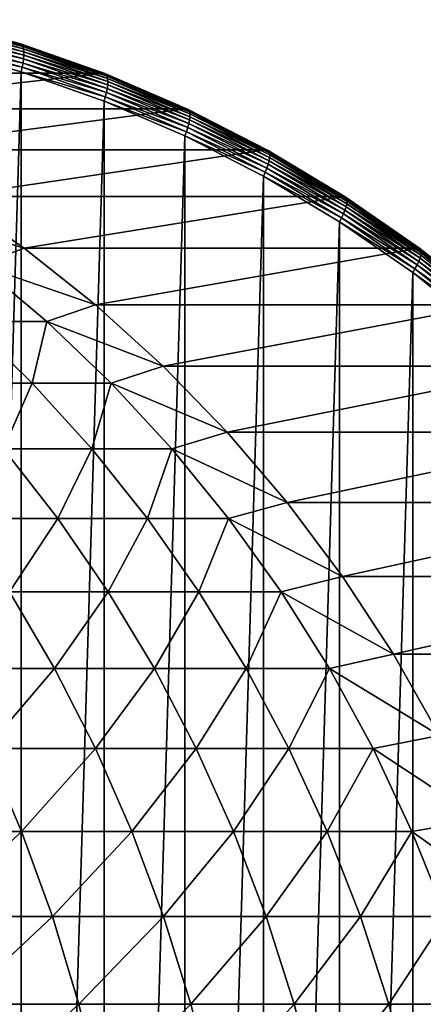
# Model space of a CAD drawing. Header units: metres. Extents: x 39 to 253, y -38 to 38.
# Tile 54 of 55: x 243 to 247, y 5 to 15. Entities that reach past the tile are written whole.
import ezdxf

# ---------------------------------------------------------------- set-up
doc = ezdxf.new("R2010")
doc.units = ezdxf.units.M
doc.layers.add('solid_26008053', color=7, linetype='CONTINUOUS')

msp = doc.modelspace()

# ---------------------------------------------------------------- linework, layer by layer
at = {"layer": 'solid_26008053'}
for points in [[(242.228592, 14.620317, -31.93951), (243.087311, 14.380018, -31.577017), (243.102371, 14.376477, -31.621475)], [(242.228592, 14.620317, -31.93951), (243.102371, 14.376477, -31.621475), (242.241959, 14.60959, -31.983404)], [(242.241959, 14.60959, -31.983404), (243.115112, 14.365928, -31.665604), (242.253067, 14.591999, -32.025684)], [(243.102371, 14.376477, -31.621475), (243.115112, 14.365928, -31.665604), (242.241959, 14.60959, -31.983404)], [(242.253067, 14.591999, -32.025684), (243.125168, 14.34863, -31.708265), (242.261658, 14.567979, -32.065304)], [(243.115112, 14.365928, -31.665604), (243.125168, 14.34863, -31.708265), (242.253067, 14.591999, -32.025684)], [(242.261658, 14.567979, -32.065304), (243.132324, 14.325011, -31.748409), (242.267502, 14.538124, -32.101292)], [(243.125168, 14.34863, -31.708265), (243.132324, 14.325011, -31.748409), (242.261658, 14.567979, -32.065304)], [(242.267502, 14.538124, -32.101292), (243.136383, 14.295653, -31.785044), (242.270462, 14.503169, -32.132755)], [(243.132324, 14.325011, -31.748409), (243.136383, 14.295653, -31.785044), (242.267502, 14.538124, -32.101292)], [(242.270462, 14.503169, -32.132755), (243.137253, 14.261282, -31.817268), (242.270462, 14.463977, -32.158916)], [(243.136383, 14.295653, -31.785044), (243.137253, 14.261282, -31.817268), (242.270462, 14.503169, -32.132755)], [(242.267517, 14.421515, -32.179134), (243.129425, 14.18099, -31.865425), (242.261673, 14.376831, -32.192909)], [(242.270462, 14.463977, -32.158916), (243.134918, 14.222744, -31.844284), (242.267517, 14.421515, -32.179134)], [(243.134918, 14.222744, -31.844284), (243.129425, 14.18099, -31.865425), (242.267517, 14.421515, -32.179134)], [(243.137253, 14.261282, -31.817268), (243.134918, 14.222744, -31.844284), (242.270462, 14.463977, -32.158916)], [(243.944839, 14.077026, -31.264902), (243.087311, 14.380018, -31.577017), (239.943207, 14.077026, -20.270498)], [(242.261673, 14.376831, -32.192909), (243.120911, 14.137051, -31.880173), (242.253601, 14.331337, -32.199715)], [(242.253601, 14.331337, -32.199715), (243.110229, 14.092256, -31.887932), (242.253601, -14.331337, -32.199715)], [(243.120911, 14.137051, -31.880173), (243.110229, 14.092256, -31.887932), (242.253601, 14.331337, -32.199715)], [(243.129425, 14.18099, -31.865425), (243.120911, 14.137051, -31.880173), (242.261673, 14.376831, -32.192909)], [(243.102371, 14.376477, -31.621475), (243.087311, 14.380018, -31.577017), (243.944839, 14.077026, -31.264902)], [(243.102371, 14.376477, -31.621475), (243.944839, 14.077026, -31.264902), (243.959702, 14.07356, -31.309439)], [(243.102371, 14.376477, -31.621475), (243.959702, 14.07356, -31.309439), (243.115112, 14.365928, -31.665604)], [(243.115112, 14.365928, -31.665604), (243.971802, 14.063233, -31.353794), (243.125168, 14.34863, -31.708265)], [(243.959702, 14.07356, -31.309439), (243.971802, 14.063233, -31.353794), (243.115112, 14.365928, -31.665604)], [(243.125168, 14.34863, -31.708265), (243.980835, 14.0463, -31.396832), (243.132324, 14.325011, -31.748409)], [(243.971802, 14.063233, -31.353794), (243.980835, 14.0463, -31.396832), (243.125168, 14.34863, -31.708265)], [(243.132324, 14.325011, -31.748409), (243.986572, 14.023179, -31.437489), (243.136383, 14.295653, -31.785044)], [(243.980835, 14.0463, -31.396832), (243.986572, 14.023179, -31.437489), (243.132324, 14.325011, -31.748409)], [(243.136383, 14.295653, -31.785044), (243.988876, 13.99444, -31.47476), (243.137253, 14.261282, -31.817268)], [(243.986572, 14.023179, -31.437489), (243.988876, 13.99444, -31.47476), (243.136383, 14.295653, -31.785044)], [(243.134918, 14.222744, -31.844284), (243.983063, 13.923066, -31.535582), (243.129425, 14.18099, -31.865425)], [(243.137253, 14.261282, -31.817268), (243.987701, 13.960793, -31.50773), (243.134918, 14.222744, -31.844284)], [(243.987701, 13.960793, -31.50773), (243.983063, 13.923066, -31.535582), (243.134918, 14.222744, -31.844284)], [(243.988876, 13.99444, -31.47476), (243.987701, 13.960793, -31.50773), (243.137253, 14.261282, -31.817268)], [(243.110229, 14.092256, -31.887932), (243.110229, -14.092255, -31.887932), (242.253601, -14.331337, -32.199715)], [(243.120911, 14.137051, -31.880173), (243.963959, 13.839179, -31.573332), (243.110229, 14.092256, -31.887932)], [(243.110229, 14.092256, -31.887932), (243.950729, 13.795234, -31.582012), (243.110229, -14.092255, -31.887932)], [(243.963959, 13.839179, -31.573332), (243.950729, 13.795234, -31.582012), (243.110229, 14.092256, -31.887932)], [(243.129425, 14.18099, -31.865425), (243.975082, 13.882193, -31.557631), (243.120911, 14.137051, -31.880173)], [(243.975082, 13.882193, -31.557631), (243.963959, 13.839179, -31.573332), (243.120911, 14.137051, -31.880173)], [(243.983063, 13.923066, -31.535582), (243.975082, 13.882193, -31.557631), (243.129425, 14.18099, -31.865425)], [(243.944839, 14.077026, -31.264902), (239.943207, 14.077026, -20.270498), (240.780731, 13.716189, -19.965664)], [(244.782364, 13.716189, -30.960068), (243.944839, 14.077026, -31.264902), (240.780731, 13.716189, -19.965664)], [(243.959702, 14.07356, -31.309439), (243.944839, 14.077026, -31.264902), (244.782364, 13.716189, -30.960068)], [(243.959702, 14.07356, -31.309439), (244.782364, 13.716189, -30.960068), (244.797012, 13.712812, -31.004679)], [(243.959702, 14.07356, -31.309439), (244.797012, 13.712812, -31.004679), (243.971802, 14.063233, -31.353794)], [(243.971802, 14.063233, -31.353794), (244.808502, 13.702749, -31.049259), (243.980835, 14.0463, -31.396832)], [(244.797012, 13.712812, -31.004679), (244.808502, 13.702749, -31.049259), (243.971802, 14.063233, -31.353794)], [(243.980835, 14.0463, -31.396832), (244.816528, 13.686251, -31.092663), (243.986572, 14.023179, -31.437489)], [(244.808502, 13.702749, -31.049259), (244.816528, 13.686251, -31.092663), (243.980835, 14.0463, -31.396832)], [(243.986572, 14.023179, -31.437489), (244.820892, 13.663722, -31.13382), (243.988876, 13.99444, -31.47476)], [(244.816528, 13.686251, -31.092663), (244.820892, 13.663722, -31.13382), (243.986572, 14.023179, -31.437489)], [(243.988876, 13.99444, -31.47476), (244.821487, 13.63572, -31.171715), (243.987701, 13.960793, -31.50773)], [(244.820892, 13.663722, -31.13382), (244.821487, 13.63572, -31.171715), (243.988876, 13.99444, -31.47476)], [(243.983063, 13.923066, -31.535582), (244.811432, 13.566175, -31.234083), (243.975082, 13.882193, -31.557631)], [(243.987701, 13.960793, -31.50773), (244.818314, 13.602935, -31.205414), (243.983063, 13.923066, -31.535582)], [(244.818314, 13.602935, -31.205414), (244.811432, 13.566175, -31.234083), (243.983063, 13.923066, -31.535582)], [(244.821487, 13.63572, -31.171715), (244.818314, 13.602935, -31.205414), (243.987701, 13.960793, -31.50773)], [(243.950729, 13.795234, -31.582012), (243.950729, -13.795233, -31.582012), (243.110229, -14.092255, -31.887932)], [(243.963959, 13.839179, -31.573332), (244.787323, 13.484439, -31.273647), (243.950729, 13.795234, -31.582012)], [(243.950729, 13.795234, -31.582012), (244.771576, 13.441528, -31.283249), (243.950729, -13.795233, -31.582012)], [(244.787323, 13.484439, -31.273647), (244.771576, 13.441528, -31.283249), (243.950729, 13.795234, -31.582012)], [(243.975082, 13.882193, -31.557631), (244.80101, 13.526349, -31.257015), (243.963959, 13.839179, -31.573332)], [(244.80101, 13.526349, -31.257015), (244.787323, 13.484439, -31.273647), (243.963959, 13.839179, -31.573332)], [(244.811432, 13.566175, -31.234083), (244.80101, 13.526349, -31.257015), (243.975082, 13.882193, -31.557631)], [(244.782364, 13.716189, -30.960068), (240.780731, 13.716189, -19.965664), (241.594803, 13.298989, -19.669365)], [(245.596451, 13.298989, -30.663767), (244.782364, 13.716189, -30.960068), (241.594803, 13.298989, -19.669365)], [(244.797012, 13.712812, -31.004679), (244.782364, 13.716189, -30.960068), (245.596451, 13.298989, -30.663767)], [(244.797012, 13.712812, -31.004679), (245.596451, 13.298989, -30.663767), (245.610886, 13.295715, -30.708452)], [(244.797012, 13.712812, -31.004679), (245.610886, 13.295715, -30.708452), (244.808502, 13.702749, -31.049259)], [(244.808502, 13.702749, -31.049259), (245.62178, 13.285958, -30.75325), (244.816528, 13.686251, -31.092663)], [(245.610886, 13.295715, -30.708452), (245.62178, 13.285958, -30.75325), (244.808502, 13.702749, -31.049259)], [(244.816528, 13.686251, -31.092663), (245.62883, 13.269961, -30.79701), (244.820892, 13.663722, -31.13382)], [(245.62178, 13.285958, -30.75325), (245.62883, 13.269961, -30.79701), (244.816528, 13.686251, -31.092663)], [(244.818314, 13.602935, -31.205414), (245.625671, 13.189179, -30.91156), (244.811432, 13.566175, -31.234083)], [(244.821487, 13.63572, -31.171715), (245.630798, 13.220967, -30.877153), (244.818314, 13.602935, -31.205414)], [(245.630798, 13.220967, -30.877153), (245.625671, 13.189179, -30.91156), (244.818314, 13.602935, -31.205414)], [(244.820892, 13.663722, -31.13382), (245.631851, 13.248118, -30.838654), (244.821487, 13.63572, -31.171715)], [(245.62883, 13.269961, -30.79701), (245.631851, 13.248118, -30.838654), (244.820892, 13.663722, -31.13382)], [(245.631851, 13.248118, -30.838654), (245.630798, 13.220967, -30.877153), (244.821487, 13.63572, -31.171715)], [(244.787323, 13.484439, -31.273647), (245.587646, 13.074288, -30.982353), (244.771576, 13.441528, -31.283249)], [(244.80101, 13.526349, -31.257015), (245.603821, 13.114923, -30.964817), (244.787323, 13.484439, -31.273647)], [(245.603821, 13.114923, -30.964817), (245.587646, 13.074288, -30.982353), (244.787323, 13.484439, -31.273647)], [(244.811432, 13.566175, -31.234083), (245.616608, 13.153539, -30.941023), (244.80101, 13.526349, -31.257015)], [(245.616608, 13.153539, -30.941023), (245.603821, 13.114923, -30.964817), (244.80101, 13.526349, -31.257015)], [(245.625671, 13.189179, -30.91156), (245.616608, 13.153539, -30.941023), (244.811432, 13.566175, -31.234083)], [(244.771576, 13.441528, -31.283249), (244.771576, -13.441527, -31.283249), (243.950729, -13.795233, -31.582012)], [(244.771576, 13.441528, -31.283249), (245.569473, 13.032556, -30.992838), (244.771576, -13.441527, -31.283249)], [(245.587646, 13.074288, -30.982353), (245.569473, 13.032556, -30.992838), (244.771576, 13.441528, -31.283249)], [(245.596451, 13.298989, -30.663767), (241.594803, 13.298989, -19.669365), (242.382095, 12.827142, -19.382814)], [(246.383728, 12.827142, -30.377218), (245.596451, 13.298989, -30.663767), (242.382095, 12.827142, -19.382814)], [(245.610886, 13.295715, -30.708452), (245.596451, 13.298989, -30.663767), (246.383728, 12.827142, -30.377218)], [(245.610886, 13.295715, -30.708452), (246.383728, 12.827142, -30.377218), (246.39798, 12.823983, -30.421974)], [(245.610886, 13.295715, -30.708452), (246.39798, 12.823983, -30.421974), (245.62178, 13.285958, -30.75325)], [(245.62178, 13.285958, -30.75325), (246.408295, 12.814573, -30.46698), (245.62883, 13.269961, -30.79701)], [(246.39798, 12.823983, -30.421974), (246.408295, 12.814573, -30.46698), (245.62178, 13.285958, -30.75325)], [(245.625671, 13.189179, -30.91156), (246.406464, 12.721228, -30.627377), (245.616608, 13.153539, -30.941023)], [(245.630798, 13.220967, -30.877153), (246.413467, 12.751887, -30.592285), (245.625671, 13.189179, -30.91156)], [(246.413467, 12.751887, -30.592285), (246.406464, 12.721228, -30.627377), (245.625671, 13.189179, -30.91156)], [(245.62883, 13.269961, -30.79701), (246.414398, 12.799144, -30.511086), (245.631851, 13.248118, -30.838654)], [(246.408295, 12.814573, -30.46698), (246.414398, 12.799144, -30.511086), (245.62883, 13.269961, -30.79701)], [(245.631851, 13.248118, -30.838654), (246.416138, 12.778075, -30.5532), (245.630798, 13.220967, -30.877153)], [(246.416138, 12.778075, -30.5532), (246.413467, 12.751887, -30.592285), (245.630798, 13.220967, -30.877153)], [(246.414398, 12.799144, -30.511086), (246.416138, 12.778075, -30.5532), (245.631851, 13.248118, -30.838654)], [(245.603821, 13.114923, -30.964817), (246.380219, 12.649607, -30.682234), (245.587646, 13.074288, -30.982353)], [(245.616608, 13.153539, -30.941023), (246.395279, 12.686852, -30.657608), (245.603821, 13.114923, -30.964817)], [(246.395279, 12.686852, -30.657608), (246.380219, 12.649607, -30.682234), (245.603821, 13.114923, -30.964817)], [(246.406464, 12.721228, -30.627377), (246.395279, 12.686852, -30.657608), (245.616608, 13.153539, -30.941023)], [(245.569473, 13.032556, -30.992838), (245.569473, -13.032556, -30.992836), (244.771576, -13.441527, -31.283249)], [(245.587646, 13.074288, -30.982353), (246.361633, 12.610413, -30.700645), (245.569473, 13.032556, -30.992838)], [(245.569473, 13.032556, -30.992838), (246.341095, 12.570024, -30.711992), (245.569473, -13.032556, -30.992836)], [(246.361633, 12.610413, -30.700645), (246.341095, 12.570024, -30.711992), (245.569473, 13.032556, -30.992838)], [(246.380219, 12.649607, -30.682234), (246.361633, 12.610413, -30.700645), (245.587646, 13.074288, -30.982353)], [(243.139359, 12.302584, -19.107193), (242.382095, 12.827142, -19.382814), (241.963287, 12.664919, -17.585722)], [(246.383728, 12.827142, -30.377218), (242.382095, 12.827142, -19.382814), (243.139359, 12.302584, -19.107193)], [(247.140991, 12.302584, -30.101597), (246.383728, 12.827142, -30.377218), (243.139359, 12.302584, -19.107193)], [(246.39798, 12.823983, -30.421974), (246.383728, 12.827142, -30.377218), (247.140991, 12.302584, -30.101597)], [(246.39798, 12.823983, -30.421974), (247.140991, 12.302584, -30.101597), (247.15506, 12.299555, -30.14642)], [(246.39798, 12.823983, -30.421974), (247.15506, 12.299555, -30.14642), (246.408295, 12.814573, -30.46698)], [(246.408295, 12.814573, -30.46698), (247.16481, 12.290529, -30.191629), (246.414398, 12.799144, -30.511086)], [(247.15506, 12.299555, -30.14642), (247.16481, 12.290529, -30.191629), (246.408295, 12.814573, -30.46698)], [(246.414398, 12.799144, -30.511086), (247.169998, 12.275731, -30.236067), (246.416138, 12.778075, -30.5532)], [(247.16481, 12.290529, -30.191629), (247.169998, 12.275731, -30.236067), (246.414398, 12.799144, -30.511086)], [(246.395279, 12.686852, -30.657608), (247.144257, 12.168031, -30.385002), (246.380219, 12.649607, -30.682234)], [(246.406464, 12.721228, -30.627377), (247.157471, 12.201001, -30.354031), (246.395279, 12.686852, -30.657608)], [(247.157471, 12.201001, -30.354031), (247.144257, 12.168031, -30.385002), (246.395279, 12.686852, -30.657608)], [(246.413467, 12.751887, -30.592285), (247.16629, 12.230408, -30.318281), (246.406464, 12.721228, -30.627377)], [(247.16629, 12.230408, -30.318281), (247.157471, 12.201001, -30.354031), (246.406464, 12.721228, -30.627377)], [(246.416138, 12.778075, -30.5532), (247.170502, 12.255524, -30.278633), (246.413467, 12.751887, -30.592285)], [(247.170502, 12.255524, -30.278633), (247.16629, 12.230408, -30.318281), (246.413467, 12.751887, -30.592285)], [(247.169998, 12.275731, -30.236067), (247.170502, 12.255524, -30.278633), (246.416138, 12.778075, -30.5532)], [(243.139359, 12.302584, -19.107193), (241.963287, 12.664919, -17.585722), (242.683197, 12.135255, -17.287117)], [(246.361633, 12.610413, -30.700645), (247.10611, 12.094718, -30.429682), (246.341095, 12.570024, -30.711992)], [(246.380219, 12.649607, -30.682234), (247.126999, 12.132309, -30.410427), (246.361633, 12.610413, -30.700645)], [(247.126999, 12.132309, -30.410427), (247.10611, 12.094718, -30.429682), (246.361633, 12.610413, -30.700645)], [(247.144257, 12.168031, -30.385002), (247.126999, 12.132309, -30.410427), (246.380219, 12.649607, -30.682234)], [(246.341095, 12.570024, -30.711992), (246.341095, -12.570024, -30.711992), (245.569473, -13.032556, -30.992836)], [(246.341095, 12.570024, -30.711992), (247.083252, 12.055834, -30.441866), (246.341095, -12.570024, -30.711992)], [(247.10611, 12.094718, -30.429682), (247.083252, 12.055834, -30.441866), (246.341095, 12.570024, -30.711992)], [(243.86348, 11.727472, -18.843634), (243.139359, 12.302584, -19.107193), (242.683197, 12.135255, -17.287117)], [(247.140991, 12.302584, -30.101597), (243.139359, 12.302584, -19.107193), (243.86348, 11.727472, -18.843634)], [(247.865112, 11.727472, -29.838037), (247.140991, 12.302584, -30.101597), (243.86348, 11.727472, -18.843634)], [(247.15506, 12.299555, -30.14642), (247.140991, 12.302584, -30.101597), (247.865112, 11.727472, -29.838037)], [(247.15506, 12.299555, -30.14642), (247.865112, 11.727472, -29.838037), (247.879013, 11.724585, -29.882925)], [(247.15506, 12.299555, -30.14642), (247.879013, 11.724585, -29.882925), (247.16481, 12.290529, -30.191629)], [(247.16481, 12.290529, -30.191629), (247.888229, 11.715981, -29.928328), (247.169998, 12.275731, -30.236067)], [(247.879013, 11.724585, -29.882925), (247.888229, 11.715981, -29.928328), (247.16481, 12.290529, -30.191629)], [(247.157471, 12.201001, -30.354031), (247.87561, 11.630638, -30.092648), (247.144257, 12.168031, -30.385002)], [(247.16629, 12.230408, -30.318281), (247.886154, 11.65867, -30.056269), (247.157471, 12.201001, -30.354031)], [(247.886154, 11.65867, -30.056269), (247.87561, 11.630638, -30.092648), (247.157471, 12.201001, -30.354031)], [(247.170502, 12.255524, -30.278633), (247.891846, 11.682612, -30.016083), (247.16629, 12.230408, -30.318281)], [(247.891846, 11.682612, -30.016083), (247.886154, 11.65867, -30.056269), (247.16629, 12.230408, -30.318281)], [(247.169998, 12.275731, -30.236067), (247.892548, 11.701875, -29.973082), (247.170502, 12.255524, -30.278633)], [(247.888229, 11.715981, -29.928328), (247.892548, 11.701875, -29.973082), (247.169998, 12.275731, -30.236067)], [(247.892548, 11.701875, -29.973082), (247.891846, 11.682612, -30.016083), (247.170502, 12.255524, -30.278633)], [(243.370972, 11.557698, -17.001844), (242.683197, 12.135255, -17.287117), (242.583145, 11.557698, -15.217769)], [(243.86348, 11.727472, -18.843634), (242.683197, 12.135255, -17.287117), (243.370972, 11.557698, -17.001844)], [(247.10611, 12.094718, -30.429682), (247.817993, 11.529324, -30.170576), (247.083252, 12.055834, -30.441866)], [(247.126999, 12.132309, -30.410427), (247.841095, 11.565157, -30.150515), (247.10611, 12.094718, -30.429682)], [(247.841095, 11.565157, -30.150515), (247.817993, 11.529324, -30.170576), (247.10611, 12.094718, -30.429682)], [(247.144257, 12.168031, -30.385002), (247.860474, 11.599209, -30.124325), (247.126999, 12.132309, -30.410427)], [(247.860474, 11.599209, -30.124325), (247.841095, 11.565157, -30.150515), (247.126999, 12.132309, -30.410427)], [(247.87561, 11.630638, -30.092648), (247.860474, 11.599209, -30.124325), (247.144257, 12.168031, -30.385002)], [(247.083252, 12.055834, -30.441866), (247.083252, -12.055833, -30.441866), (246.341095, -12.570024, -30.711992)], [(247.083252, 12.055834, -30.441866), (247.792969, 11.492064, -30.183552), (247.083252, -12.055833, -30.441866)], [(247.817993, 11.529324, -30.170576), (247.792969, 11.492064, -30.183552), (247.083252, 12.055834, -30.441866)], [(244.551498, 11.10417, -18.593218), (243.86348, 11.727472, -18.843634), (243.370972, 11.557698, -17.001844)], [(247.865112, 11.727472, -29.838037), (243.86348, 11.727472, -18.843634), (244.551498, 11.10417, -18.593218)], [(248.553131, 11.10417, -29.587622), (247.865112, 11.727472, -29.838037), (244.551498, 11.10417, -18.593218)], [(243.223129, 10.934529, -14.917668), (242.583145, 11.557698, -15.217769), (242.341095, 10.934529, -13.142424)], [(243.370972, 11.557698, -17.001844), (242.583145, 11.557698, -15.217769), (243.223129, 10.934529, -14.917668)], [(244.02388, 10.934529, -16.73103), (243.370972, 11.557698, -17.001844), (243.223129, 10.934529, -14.917668)], [(244.551498, 11.10417, -18.593218), (243.370972, 11.557698, -17.001844), (244.02388, 10.934529, -16.73103)], [(247.792969, 11.492064, -30.183552), (247.792969, -11.492063, -30.183552), (247.083252, -12.055833, -30.441866)], [(245.200562, 10.435238, -18.356976), (244.551498, 11.10417, -18.593218), (244.02388, 10.934529, -16.73103)], [(248.553131, 11.10417, -29.587622), (244.551498, 11.10417, -18.593218), (245.200562, 10.435238, -18.356976)], [(249.202194, 10.435238, -29.351379), (248.553131, 11.10417, -29.587622), (245.200562, 10.435238, -18.356976)], [(243.223129, 10.934529, -14.917668), (242.341095, 10.934529, -13.142424), (242.930954, 10.268207, -12.832502)], [(243.826416, 10.268207, -14.634773), (243.223129, 10.934529, -14.917668), (242.930954, 10.268207, -12.832502)], [(244.02388, 10.934529, -16.73103), (243.223129, 10.934529, -14.917668), (243.826416, 10.268207, -14.634773)], [(244.639359, 10.268207, -16.47574), (244.02388, 10.934529, -16.73103), (243.826416, 10.268207, -14.634773)], [(245.200562, 10.435238, -18.356976), (244.02388, 10.934529, -16.73103), (244.639359, 10.268207, -16.47574)], [(245.808029, 9.723426, -18.135878), (245.200562, 10.435238, -18.356976), (244.639359, 10.268207, -16.47574)], [(249.202194, 10.435238, -29.351379), (245.200562, 10.435238, -18.356976), (245.808029, 9.723426, -18.135878)], [(249.809662, 9.723426, -29.130281), (249.202194, 10.435238, -29.351379), (245.808029, 9.723426, -18.135878)], [(243.482605, 9.561359, -12.542652), (242.930954, 10.268207, -12.832502), (242.492767, 9.561359, -10.758094)], [(243.826416, 10.268207, -14.634773), (242.930954, 10.268207, -12.832502), (243.482605, 9.561359, -12.542652)], [(244.390625, 9.561359, -14.370199), (243.826416, 10.268207, -14.634773), (243.482605, 9.561359, -12.542652)], [(244.639359, 10.268207, -16.47574), (243.826416, 10.268207, -14.634773), (244.390625, 9.561359, -14.370199)], [(245.214966, 9.561359, -16.236986), (244.639359, 10.268207, -16.47574), (244.390625, 9.561359, -14.370199)], [(245.808029, 9.723426, -18.135878), (244.639359, 10.268207, -16.47574), (245.214966, 9.561359, -16.236986)], [(246.371384, 8.971658, -17.930832), (245.808029, 9.723426, -18.135878), (245.214966, 9.561359, -16.236986)], [(249.809662, 9.723426, -29.130281), (245.808029, 9.723426, -18.135878), (246.371384, 8.971658, -17.930832)], [(250.373032, 8.971658, -28.925236), (249.809662, 9.723426, -29.130281), (246.371384, 8.971658, -17.930832)], [(243.482605, 9.561359, -12.542652), (242.492767, 9.561359, -10.758094), (242.991364, 8.816779, -10.466585)], [(243.993896, 8.816779, -12.274017), (243.482605, 9.561359, -12.542652), (242.991364, 8.816779, -10.466585)], [(244.390625, 9.561359, -14.370199), (243.482605, 9.561359, -12.542652), (243.993896, 8.816779, -12.274017)], [(244.913544, 8.816779, -14.12499), (244.390625, 9.561359, -14.370199), (243.993896, 8.816779, -12.274017)], [(245.214966, 9.561359, -16.236986), (244.390625, 9.561359, -14.370199), (244.913544, 8.816779, -14.12499)], [(245.748459, 8.816779, -16.015705), (245.214966, 9.561359, -16.236986), (244.913544, 8.816779, -14.12499)], [(246.371384, 8.971658, -17.930832), (245.214966, 9.561359, -16.236986), (245.748459, 8.816779, -16.015705)], [(246.888336, 8.183023, -17.74268), (246.371384, 8.971658, -17.930832), (245.748459, 8.816779, -16.015705)], [(250.373032, 8.971658, -28.925236), (246.371384, 8.971658, -17.930832), (246.888336, 8.183023, -17.74268)], [(250.889969, 8.183023, -28.737083), (250.373032, 8.971658, -28.925236), (246.888336, 8.183023, -17.74268)], [(243.448608, 8.037402, -10.199248), (242.991364, 8.816779, -10.466585), (242.352707, 8.037402, -8.418633)], [(243.993896, 8.816779, -12.274017), (242.991364, 8.816779, -10.466585), (243.448608, 8.037402, -10.199248)], [(244.462769, 8.037402, -12.027659), (243.993896, 8.816779, -12.274017), (243.448608, 8.037402, -10.199248)], [(244.913544, 8.816779, -14.12499), (243.993896, 8.816779, -12.274017), (244.462769, 8.037402, -12.027659)], [(245.393112, 8.037402, -13.900115), (244.913544, 8.816779, -14.12499), (244.462769, 8.037402, -12.027659)], [(245.748459, 8.816779, -16.015705), (244.913544, 8.816779, -14.12499), (245.393112, 8.037402, -13.900115)], [(246.237701, 8.037402, -15.812775), (245.748459, 8.816779, -16.015705), (245.393112, 8.037402, -13.900115)], [(246.888336, 8.183023, -17.74268), (245.748459, 8.816779, -16.015705), (246.237701, 8.037402, -15.812775)], [(247.356735, 7.360763, -17.572197), (246.888336, 8.183023, -17.74268), (246.237701, 8.037402, -15.812775)], [(250.889969, 8.183023, -28.737083), (246.888336, 8.183023, -17.74268), (247.356735, 7.360763, -17.572197)], [(243.448608, 8.037402, -10.199248), (242.352707, 8.037402, -8.418633), (242.755417, 7.226305, -8.158023)], [(243.862717, 7.226305, -9.957139), (243.448608, 8.037402, -10.199248), (242.755417, 7.226305, -8.158023)], [(244.462769, 8.037402, -12.027659), (243.448608, 8.037402, -10.199248), (243.862717, 7.226305, -9.957139)], [(244.887405, 7.226305, -11.804548), (244.462769, 8.037402, -12.027659), (243.862717, 7.226305, -9.957139)], [(245.393112, 8.037402, -13.900115), (244.462769, 8.037402, -12.027659), (244.887405, 7.226305, -11.804548)], [(245.827408, 7.226305, -13.69646), (245.393112, 8.037402, -13.900115), (244.887405, 7.226305, -11.804548)], [(246.237701, 8.037402, -15.812775), (245.393112, 8.037402, -13.900115), (245.827408, 7.226305, -13.69646)], [(246.680786, 7.226305, -15.628994), (246.237701, 8.037402, -15.812775), (245.827408, 7.226305, -13.69646)], [(247.356735, 7.360763, -17.572197), (246.237701, 8.037402, -15.812775), (246.680786, 7.226305, -15.628994)], [(247.774658, 6.508256, -17.420082), (247.356735, 7.360763, -17.572197), (246.680786, 7.226305, -15.628994)], [(243.114578, 6.386689, -7.925596), (242.755417, 7.226305, -8.158023), (241.916061, 6.386689, -6.162437)], [(243.862717, 7.226305, -9.957139), (242.755417, 7.226305, -8.158023), (243.114578, 6.386689, -7.925596)], [(244.232025, 6.386689, -9.741214), (243.862717, 7.226305, -9.957139), (243.114578, 6.386689, -7.925596)], [(244.887405, 7.226305, -11.804548), (243.862717, 7.226305, -9.957139), (244.232025, 6.386689, -9.741214)], [(245.266129, 6.386689, -11.605567), (244.887405, 7.226305, -11.804548), (244.232025, 6.386689, -9.741214)], [(245.827408, 7.226305, -13.69646), (244.887405, 7.226305, -11.804548), (245.266129, 6.386689, -11.605567)], [(246.214752, 6.386689, -13.51483), (245.827408, 7.226305, -13.69646), (245.266129, 6.386689, -11.605567)], [(246.680786, 7.226305, -15.628994), (245.827408, 7.226305, -13.69646), (246.214752, 6.386689, -13.51483)], [(247.075943, 6.386689, -15.465088), (246.680786, 7.226305, -15.628994), (246.214752, 6.386689, -13.51483)], [(247.774658, 6.508256, -17.420082), (246.680786, 7.226305, -15.628994), (247.075943, 6.386689, -15.465088)], [(248.140411, 5.629005, -17.286963), (247.774658, 6.508256, -17.420082), (247.075943, 6.386689, -15.465088)], [(243.114578, 6.386689, -7.925596), (241.916061, 6.386689, -6.162437), (242.220718, 5.521868, -5.945095)], [(243.428772, 5.521868, -7.722271), (243.114578, 6.386689, -7.925596), (242.220718, 5.521868, -5.945095)], [(244.232025, 6.386689, -9.741214), (243.114578, 6.386689, -7.925596), (243.428772, 5.521868, -7.722271)], [(244.555099, 5.521868, -9.552323), (244.232025, 6.386689, -9.741214), (243.428772, 5.521868, -7.722271)], [(245.266129, 6.386689, -11.605567), (244.232025, 6.386689, -9.741214), (244.555099, 5.521868, -9.552323)], [(245.597427, 5.521868, -11.431499), (245.266129, 6.386689, -11.605567), (244.555099, 5.521868, -9.552323)], [(246.214752, 6.386689, -13.51483), (245.266129, 6.386689, -11.605567), (245.597427, 5.521868, -11.431499)], [(246.553589, 5.521868, -13.355941), (246.214752, 6.386689, -13.51483), (245.597427, 5.521868, -11.431499)], [(247.075943, 6.386689, -15.465088), (246.214752, 6.386689, -13.51483), (246.553589, 5.521868, -13.355941)], [(247.421631, 5.521868, -15.321705), (247.075943, 6.386689, -15.465088), (246.553589, 5.521868, -13.355941)], [(248.140411, 5.629005, -17.286963), (247.075943, 6.386689, -15.465088), (247.421631, 5.521868, -15.321705)], [(243.428772, 5.521868, -7.722271), (242.220718, 5.521868, -5.945095), (242.480576, 4.635255, -5.759717)], [(243.696747, 4.635255, -7.54885), (243.428772, 5.521868, -7.722271), (242.480576, 4.635255, -5.759717)], [(244.555099, 5.521868, -9.552323), (243.428772, 5.521868, -7.722271), (243.696747, 4.635255, -7.54885)], [(244.830658, 4.635255, -9.391213), (244.555099, 5.521868, -9.552323), (243.696747, 4.635255, -7.54885)], [(245.597427, 5.521868, -11.431499), (244.555099, 5.521868, -9.552323), (244.830658, 4.635255, -9.391213)], [(245.87999, 4.635255, -11.283031), (245.597427, 5.521868, -11.431499), (244.830658, 4.635255, -9.391213)], [(246.553589, 5.521868, -13.355941), (245.597427, 5.521868, -11.431499), (245.87999, 4.635255, -11.283031)], [(246.84259, 4.635255, -13.220421), (246.553589, 5.521868, -13.355941), (245.87999, 4.635255, -11.283031)], [(247.421631, 5.521868, -15.321705), (246.553589, 5.521868, -13.355941), (246.84259, 4.635255, -13.220421)], [(247.716476, 4.635255, -15.199409), (247.421631, 5.521868, -15.321705), (246.84259, 4.635255, -13.220421)], [(243.696747, 4.635255, -7.54885), (242.480576, 4.635255, -5.759717), (242.694595, 3.730348, -5.607037)], [(243.917465, 3.730348, -7.406016), (243.696747, 4.635255, -7.54885), (242.694595, 3.730348, -5.607037)], [(244.830658, 4.635255, -9.391213), (243.696747, 4.635255, -7.54885), (243.917465, 3.730348, -7.406016)], [(245.057617, 3.730348, -9.258521), (244.830658, 4.635255, -9.391213), (243.917465, 3.730348, -7.406016)], [(245.87999, 4.635255, -11.283031), (244.830658, 4.635255, -9.391213), (245.057617, 3.730348, -9.258521)], [(246.112717, 3.730348, -11.16075), (245.87999, 4.635255, -11.283031), (245.057617, 3.730348, -9.258521)], [(246.84259, 4.635255, -13.220421), (245.87999, 4.635255, -11.283031), (246.112717, 3.730348, -11.16075)], [(247.080612, 3.730348, -13.108804), (246.84259, 4.635255, -13.220421), (246.112717, 3.730348, -11.16075)], [(247.716476, 4.635255, -15.199409), (246.84259, 4.635255, -13.220421), (247.080612, 3.730348, -13.108804)], [(247.959305, 3.730348, -15.098683), (247.716476, 4.635255, -15.199409), (247.080612, 3.730348, -13.108804)]]:
    msp.add_3dface(points, dxfattribs=at)

doc.saveas('drawing.dxf')
